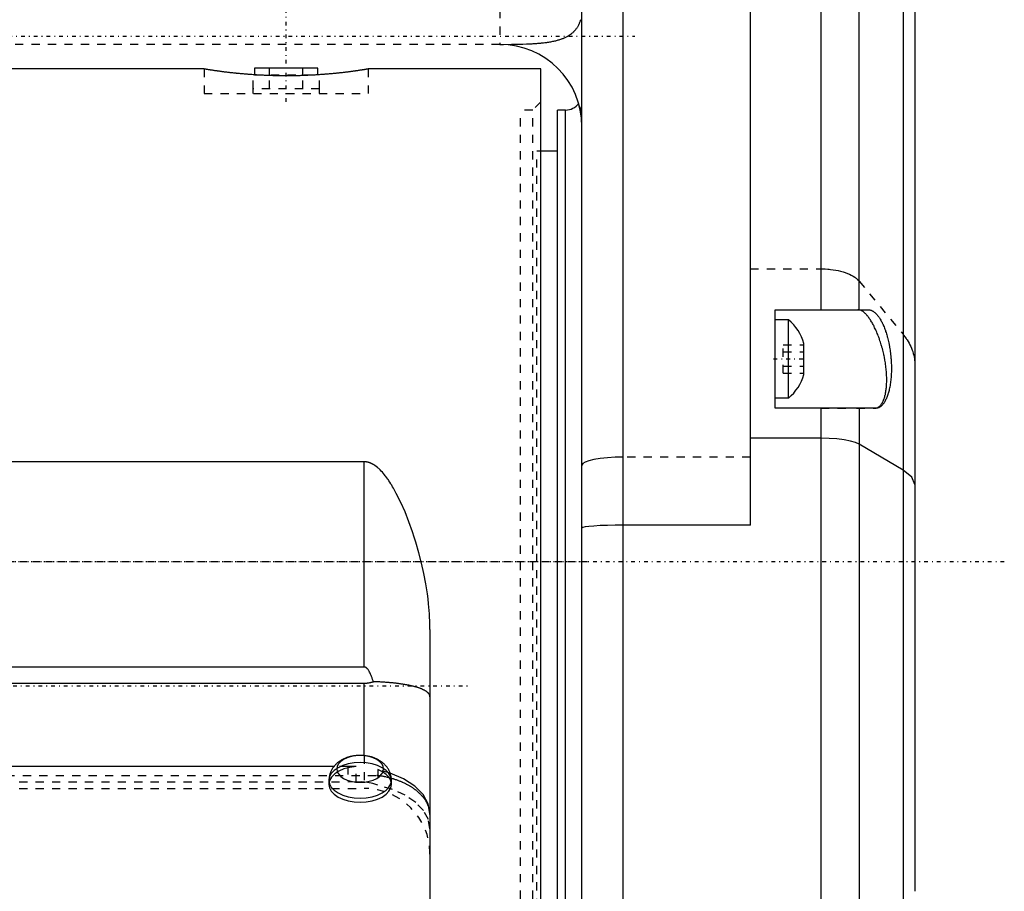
# Model space of a CAD drawing. Extents: x -128 to 128, y -5 to 906.
# Tile 9 of 22: x 0 to 120, y 290 to 396. Entities that reach past the tile are written whole.
import ezdxf

# ---------------------------------------------------------------- set-up
doc = ezdxf.new("R2010")
doc.units = 0
doc.linetypes.add('CENTER', pattern=[1.5, 0.45, -0.5, 0.05, -0.5])
doc.linetypes.add('DASHED', pattern=[2, 1, -1])
for name, color, linetype in [('AM_0', 7, 'CONTINUOUS'), ('AM_3', 7, 'DASHED'), ('AM_7', 7, 'CENTER')]:
    doc.layers.add(name, color=color, linetype=linetype)

msp = doc.modelspace()

# ---------------------------------------------------------------- linework, layer by layer
at = {"layer": 'AM_0', "color": 7, "linetype": 'CONTINUOUS'}
for p, q in [((107.57, 770.02), (107.57, 282.48)), ((109, 762.6), (109, 289.9)), ((73.5, 266), (73.5, 460.94)), ((89, 334.46), (89, 460.94)), ((97.6, 360.7), (97.6, 459)), ((102.24, 360.7), (102.24, 459)), ((68.5, 271), (68.5, 402.76)), ((22.5, 390), (-27.4, 390)), ((36.34, 390.1), (28.66, 390.1)), ((28.66, 390.1), (28.66, 389.3)), ((30.48, 389.2), (30.48, 390.1)), ((34.52, 389.2), (34.52, 390.1)), ((36.34, 389.3), (36.34, 390.1)), ((63.5, 390), (42.5, 390)), ((63.5, 270), (63.5, 390)), ((28.66, 389.3), (28.46, 389.3)), ((36.54, 389.3), (36.34, 389.3)), ((66.5, 385), (65.5, 385)), ((65.5, 275), (65.5, 385)), ((66.5, 275), (66.5, 385)), ((65.5, 380), (63.5, 380)), ((92, 360.7), (103.32, 360.7)), ((92, 348.7), (92, 360.7)), ((93.65, 359.45), (92, 359.45)), ((93.65, 349.95), (93.65, 359.45)), ((95.5, 352.82), (95.5, 356.58)), ((92, 349.95), (93.65, 349.95)), ((104.24, 348.7), (92, 348.7)), ((97.6, 266.5), (97.6, 348.7)), ((102.24, 348.7), (102.24, 269.67)), ((97.6, 345.05), (89, 345.05)), ((107.57, 341.17), (102.24, 344.31)), ((42, 342.17), (-42, 342.17)), ((42, 317.2), (42, 342.17)), ((89, 334.46), (73.5, 334.46)), ((50, 321.78), (50, 230.33)), ((42, 317.2), (-42, 317.2)), ((-42, 315.24), (42, 315.24)), ((42, 306.41), (42, 315.24)), ((38.32, 305.11), (-38.32, 305.11)), ((37.7, 303.41), (37.7, 302.92)), ((45.3, 302.92), (45.3, 303.41))]:
    msp.add_line(p, q, dxfattribs=at)
for points in [[(102.24, 344.31), (101.79, 344.52), (101.16, 344.7), (100.4, 344.85), (99.53, 344.96), (98.59, 345.03), (97.6, 345.05)], [(109, 339.43), (108.64, 340.32), (107.57, 341.17)], [(73.5, 334.46), (72.52, 334.46), (71.59, 334.44), (70.72, 334.41), (69.96, 334.36), (69.34, 334.31), (68.88, 334.25), (68.6, 334.18), (68.5, 334.12)], [(37.7, 303.41), (37.77, 302.98), (37.99, 302.58), (38.34, 302.2), (38.81, 301.87), (39.39, 301.6), (40.05, 301.4), (40.76, 301.27), (41.5, 301.23), (42.24, 301.27), (42.95, 301.4), (43.61, 301.6), (44.19, 301.87), (44.66, 302.2), (45.01, 302.58), (45.23, 302.98), (45.3, 303.41)], [(50, 299.38), (49.79, 300.55), (49.16, 301.67), (48.15, 302.7), (46.79, 303.59), (45.14, 304.3)], [(37.7, 302.92), (37.77, 302.5), (37.99, 302.09), (38.34, 301.71), (38.81, 301.38), (39.39, 301.11), (40.05, 300.91), (40.76, 300.79), (41.5, 300.74), (42.24, 300.79), (42.95, 300.91), (43.61, 301.11), (44.19, 301.38), (44.66, 301.71), (45.01, 302.09), (45.23, 302.5), (45.3, 302.92)]]:
    msp.add_lwpolyline(points, dxfattribs=at)
msp.add_lwpolyline([(38.65, 304.8), (38.7, 304.48), (38.86, 304.18), (39.13, 303.89), (39.48, 303.64), (39.91, 303.44), (40.41, 303.29), (40.94, 303.2), (41.5, 303.17), (42.06, 303.2), (42.59, 303.29), (43.09, 303.44), (43.52, 303.64), (43.87, 303.89), (44.14, 304.18), (44.3, 304.48), (44.35, 304.8), (44.3, 305.12), (44.14, 305.43), (43.87, 305.71), (43.52, 305.96), (43.09, 306.16), (42.59, 306.31), (42.06, 306.41), (41.5, 306.44), (40.94, 306.41), (40.41, 306.31), (39.91, 306.16), (39.48, 305.96), (39.13, 305.71), (38.86, 305.43), (38.7, 305.12)], close=True, dxfattribs=at)
for points in [[(58.5, 393, 0), (58.96, 393, 0), (59.92, 393.01, 0), (60.85, 393.02, 0), (61.31, 393.03, 0), (61.76, 393.05, 0), (62.28, 393.07, 0), (62.42, 393.08, 0), (62.57, 393.09, 0), (62.64, 393.09, 0), (62.71, 393.1, 0), (62.86, 393.11, 0), (63, 393.12, 0), (63.14, 393.13, 0), (63.28, 393.14, 0), (63.42, 393.15, 0), (63.49, 393.16, 0), (63.56, 393.17, 0), (63.69, 393.18, 0), (63.83, 393.19, 0), (63.96, 393.21, 0), (64.09, 393.23, 0), (64.22, 393.24, 0), (64.29, 393.25, 0), (64.35, 393.26, 0), (64.48, 393.28, 0), (64.6, 393.3, 0), (64.72, 393.32, 0), (64.84, 393.35, 0), (64.96, 393.37, 0), (65.02, 393.38, 0), (65.08, 393.39, 0), (65.19, 393.42, 0), (65.3, 393.44, 0), (65.41, 393.47, 0), (65.51, 393.5, 0), (65.62, 393.53, 0), (65.67, 393.54, 0), (65.72, 393.56, 0), (65.82, 393.59, 0), (65.92, 393.62, 0), (65.96, 393.64, 0), (66.01, 393.66, 0), (66.11, 393.69, 0), (66.2, 393.73, 0), (66.24, 393.74, 0), (66.29, 393.76, 0), (66.37, 393.8, 0), (66.46, 393.84, 0), (66.54, 393.88, 0), (66.63, 393.92, 0), (66.71, 393.96, 0), (66.74, 393.98, 0), (66.78, 394.01, 0), (66.86, 394.05, 0), (66.94, 394.1, 0), (67.01, 394.14, 0), (67.08, 394.19, 0), (67.15, 394.24, 0), (67.18, 394.27, 0), (67.22, 394.29, 0), (67.28, 394.35, 0), (67.35, 394.4, 0), (67.41, 394.45, 0), (67.47, 394.51, 0), (67.53, 394.57, 0), (67.56, 394.6, 0), (67.59, 394.63, 0), (67.64, 394.69, 0), (67.7, 394.75, 0), (67.75, 394.81, 0), (67.8, 394.88, 0), (67.85, 394.95, 0), (67.87, 394.98, 0), (67.9, 395.01, 0), (67.94, 395.08, 0), (67.98, 395.15, 0), (68.03, 395.23, 0), (68.07, 395.3, 0), (68.1, 395.37, 0), (68.12, 395.41, 0), (68.14, 395.45, 0), (68.18, 395.53, 0), (68.21, 395.61, 0), (68.22, 395.65, 0), (68.24, 395.69, 0), (68.27, 395.77, 0), (68.3, 395.85, 0), (68.31, 395.89, 0), (68.32, 395.94, 0), (68.35, 396.02, 0)], [(32.5, 389.16, 0), (32.43, 389.16, 0), (32.29, 389.16, 0), (32.15, 389.16, 0), (32.08, 389.16, 0), (32.01, 389.16, 0), (31.86, 389.16, 0), (31.72, 389.17, 0), (31.58, 389.17, 0), (31.44, 389.17, 0), (31.29, 389.17, 0), (31.22, 389.17, 0), (31.15, 389.18, 0), (31.01, 389.18, 0), (30.86, 389.18, 0), (30.72, 389.19, 0), (30.57, 389.19, 0), (30.43, 389.2, 0), (30.36, 389.2, 0), (30.29, 389.2, 0), (30.14, 389.21, 0), (30, 389.21, 0), (29.93, 389.22, 0), (29.86, 389.22, 0), (29.72, 389.23, 0), (29.58, 389.23, 0), (29.5, 389.24, 0), (29.43, 389.24, 0), (29.29, 389.25, 0), (29.15, 389.26, 0), (29.01, 389.26, 0), (28.88, 389.27, 0), (28.74, 389.28, 0), (28.67, 389.28, 0), (28.6, 389.29, 0), (28.47, 389.3, 0), (28.33, 389.31, 0), (28.2, 389.32, 0), (28.06, 389.33, 0), (27.93, 389.34, 0), (27.87, 389.34, 0), (27.8, 389.35, 0), (27.67, 389.36, 0), (27.54, 389.37, 0), (27.41, 389.38, 0), (27.29, 389.39, 0), (27.16, 389.4, 0), (27.1, 389.41, 0), (27.04, 389.41, 0), (26.92, 389.42, 0), (26.8, 389.43, 0), (26.68, 389.45, 0), (26.56, 389.46, 0), (26.45, 389.47, 0), (26.39, 389.48, 0), (26.33, 389.48, 0), (26.22, 389.49, 0), (26.11, 389.51, 0), (26, 389.52, 0), (25.89, 389.53, 0), (25.79, 389.54, 0), (25.73, 389.55, 0), (25.68, 389.55, 0), (25.58, 389.56, 0), (25.48, 389.58, 0), (25.43, 389.58, 0), (25.38, 389.59, 0), (25.28, 389.6, 0), (25.19, 389.61, 0), (25.14, 389.62, 0), (25.09, 389.62, 0), (25, 389.63, 0), (24.9, 389.65, 0), (24.81, 389.66, 0), (24.72, 389.67, 0), (24.63, 389.68, 0), (24.59, 389.69, 0), (24.54, 389.69, 0), (24.45, 389.71, 0), (24.37, 389.72, 0), (24.28, 389.73, 0), (24.2, 389.74, 0), (24.12, 389.75, 0), (24.08, 389.76, 0), (24.04, 389.76, 0), (23.97, 389.77, 0), (23.89, 389.78, 0), (23.82, 389.79, 0), (23.74, 389.81, 0), (23.67, 389.82, 0), (23.64, 389.82, 0), (23.6, 389.83, 0), (23.54, 389.84, 0), (23.47, 389.85, 0), (23.41, 389.85, 0), (23.35, 389.86, 0), (23.29, 389.87, 0), (23.26, 389.88, 0), (23.23, 389.88, 0), (23.18, 389.89, 0), (23.13, 389.9, 0), (23.08, 389.91, 0), (23.03, 389.91, 0), (22.98, 389.92, 0), (22.96, 389.93, 0), (22.94, 389.93, 0), (22.9, 389.94, 0), (22.86, 389.94, 0), (22.84, 389.94, 0), (22.82, 389.95, 0), (22.78, 389.95, 0), (22.75, 389.96, 0), (22.73, 389.96, 0), (22.72, 389.96, 0), (22.69, 389.97, 0), (22.66, 389.97, 0), (22.64, 389.98, 0), (22.61, 389.98, 0), (22.59, 389.98, 0), (22.58, 389.99, 0), (22.57, 389.99, 0), (22.56, 389.99, 0), (22.54, 389.99, 0), (22.53, 389.99, 0), (22.52, 390, 0), (22.51, 390, 0), (22.51, 390, 0), (22.51, 390, 0), (22.5, 390, 0), (22.5, 390, 0), (22.5, 390, 0)], [(42.5, 390, 0), (42.5, 390, 0), (42.5, 390, 0), (42.49, 390, 0), (42.49, 390, 0), (42.49, 390, 0), (42.48, 390, 0), (42.47, 389.99, 0), (42.46, 389.99, 0), (42.44, 389.99, 0), (42.43, 389.99, 0), (42.42, 389.99, 0), (42.41, 389.98, 0), (42.39, 389.98, 0), (42.36, 389.98, 0), (42.34, 389.97, 0), (42.31, 389.97, 0), (42.28, 389.96, 0), (42.27, 389.96, 0), (42.25, 389.96, 0), (42.22, 389.95, 0), (42.18, 389.95, 0), (42.16, 389.94, 0), (42.14, 389.94, 0), (42.1, 389.94, 0), (42.06, 389.93, 0), (42.04, 389.93, 0), (42.02, 389.92, 0), (41.97, 389.91, 0), (41.92, 389.91, 0), (41.87, 389.9, 0), (41.82, 389.89, 0), (41.77, 389.88, 0), (41.74, 389.88, 0), (41.71, 389.87, 0), (41.65, 389.86, 0), (41.59, 389.85, 0), (41.53, 389.85, 0), (41.46, 389.84, 0), (41.4, 389.83, 0), (41.36, 389.82, 0), (41.33, 389.82, 0), (41.26, 389.81, 0), (41.18, 389.79, 0), (41.11, 389.78, 0), (41.03, 389.77, 0), (40.96, 389.76, 0), (40.92, 389.76, 0), (40.88, 389.75, 0), (40.8, 389.74, 0), (40.72, 389.73, 0), (40.63, 389.72, 0), (40.55, 389.71, 0), (40.46, 389.69, 0), (40.41, 389.69, 0), (40.37, 389.68, 0), (40.28, 389.67, 0), (40.19, 389.66, 0), (40.1, 389.65, 0), (40, 389.63, 0), (39.91, 389.62, 0), (39.86, 389.62, 0), (39.81, 389.61, 0), (39.72, 389.6, 0), (39.62, 389.59, 0), (39.57, 389.58, 0), (39.52, 389.58, 0), (39.42, 389.56, 0), (39.32, 389.55, 0), (39.27, 389.55, 0), (39.21, 389.54, 0), (39.11, 389.53, 0), (39, 389.52, 0), (38.89, 389.51, 0), (38.78, 389.49, 0), (38.67, 389.48, 0), (38.61, 389.48, 0), (38.55, 389.47, 0), (38.44, 389.46, 0), (38.32, 389.45, 0), (38.2, 389.43, 0), (38.08, 389.42, 0), (37.96, 389.41, 0), (37.9, 389.41, 0), (37.84, 389.4, 0), (37.71, 389.39, 0), (37.59, 389.38, 0), (37.46, 389.37, 0), (37.33, 389.36, 0), (37.2, 389.35, 0), (37.13, 389.34, 0), (37.07, 389.34, 0), (36.94, 389.33, 0), (36.8, 389.32, 0), (36.67, 389.31, 0), (36.53, 389.3, 0), (36.4, 389.29, 0), (36.33, 389.28, 0), (36.26, 389.28, 0), (36.12, 389.27, 0), (35.99, 389.26, 0), (35.85, 389.26, 0), (35.71, 389.25, 0), (35.57, 389.24, 0), (35.5, 389.24, 0), (35.42, 389.23, 0), (35.28, 389.23, 0), (35.14, 389.22, 0), (35.07, 389.22, 0), (35, 389.21, 0), (34.86, 389.21, 0), (34.71, 389.2, 0), (34.64, 389.2, 0), (34.57, 389.2, 0), (34.43, 389.19, 0), (34.28, 389.19, 0), (34.14, 389.18, 0), (33.99, 389.18, 0), (33.85, 389.18, 0), (33.78, 389.17, 0), (33.71, 389.17, 0), (33.56, 389.17, 0), (33.42, 389.17, 0), (33.28, 389.17, 0), (33.14, 389.16, 0), (32.99, 389.16, 0), (32.92, 389.16, 0), (32.85, 389.16, 0), (32.71, 389.16, 0), (32.57, 389.16, 0), (32.5, 389.16, 0)], [(103.32, 360.7, 0), (103.36, 360.7, 0), (103.42, 360.69, 0), (103.49, 360.69, 0), (103.52, 360.68, 0), (103.55, 360.67, 0), (103.62, 360.65, 0), (103.69, 360.63, 0), (103.75, 360.6, 0), (103.82, 360.57, 0), (103.88, 360.54, 0), (103.91, 360.52, 0), (103.95, 360.5, 0), (104.01, 360.45, 0), (104.08, 360.4, 0), (104.15, 360.34, 0), (104.21, 360.29, 0), (104.28, 360.22, 0), (104.31, 360.19, 0), (104.35, 360.15, 0), (104.41, 360.08, 0), (104.48, 360, 0), (104.51, 359.96, 0), (104.54, 359.91, 0), (104.61, 359.83, 0), (104.67, 359.73, 0), (104.71, 359.69, 0), (104.74, 359.64, 0), (104.8, 359.54, 0), (104.86, 359.43, 0), (104.92, 359.32, 0), (104.98, 359.21, 0), (105.04, 359.09, 0), (105.07, 359.03, 0), (105.1, 358.97, 0), (105.15, 358.85, 0), (105.21, 358.72, 0), (105.26, 358.6, 0), (105.32, 358.46, 0), (105.37, 358.33, 0), (105.39, 358.26, 0), (105.42, 358.2, 0), (105.46, 358.06, 0), (105.51, 357.92, 0), (105.55, 357.77, 0), (105.6, 357.62, 0), (105.64, 357.47, 0), (105.66, 357.39, 0), (105.68, 357.31, 0), (105.73, 357.15, 0), (105.76, 356.99, 0), (105.8, 356.82, 0), (105.84, 356.65, 0), (105.87, 356.48, 0), (105.89, 356.39, 0), (105.91, 356.31, 0), (105.94, 356.13, 0), (105.97, 355.95, 0), (105.99, 355.78, 0), (106.02, 355.6, 0), (106.04, 355.42, 0), (106.05, 355.33, 0), (106.06, 355.23, 0), (106.08, 355.05, 0), (106.1, 354.87, 0), (106.1, 354.78, 0), (106.11, 354.69, 0), (106.12, 354.51, 0), (106.13, 354.33, 0), (106.14, 354.24, 0), (106.14, 354.15, 0), (106.15, 353.98, 0), (106.15, 353.8, 0), (106.15, 353.63, 0), (106.15, 353.46, 0), (106.15, 353.29, 0), (106.15, 353.2, 0), (106.15, 353.11, 0), (106.14, 352.94, 0), (106.13, 352.77, 0), (106.12, 352.6, 0), (106.11, 352.44, 0), (106.1, 352.27, 0), (106.09, 352.19, 0), (106.08, 352.1, 0), (106.06, 351.94, 0), (106.04, 351.78, 0), (106.02, 351.62, 0), (105.99, 351.47, 0), (105.96, 351.32, 0), (105.95, 351.24, 0), (105.94, 351.17, 0), (105.9, 351.02, 0), (105.87, 350.88, 0), (105.84, 350.75, 0), (105.8, 350.61, 0), (105.76, 350.48, 0), (105.74, 350.42, 0), (105.72, 350.36, 0), (105.68, 350.24, 0), (105.64, 350.12, 0), (105.6, 350.01, 0), (105.55, 349.91, 0), (105.51, 349.81, 0), (105.48, 349.76, 0), (105.46, 349.71, 0), (105.41, 349.62, 0), (105.36, 349.53, 0), (105.34, 349.49, 0), (105.31, 349.45, 0), (105.26, 349.37, 0), (105.21, 349.29, 0), (105.18, 349.25, 0), (105.15, 349.22, 0), (105.1, 349.15, 0), (105.04, 349.09, 0), (104.98, 349.03, 0), (104.92, 348.97, 0), (104.86, 348.92, 0), (104.83, 348.9, 0), (104.8, 348.88, 0), (104.73, 348.84, 0), (104.67, 348.8, 0), (104.61, 348.77, 0), (104.54, 348.75, 0), (104.48, 348.73, 0), (104.44, 348.72, 0), (104.41, 348.72, 0), (104.34, 348.71, 0), (104.28, 348.7, 0), (104.24, 348.7, 0)], [(50, 321.78, 0), (49.99, 322.41, 0), (49.94, 323.66, 0), (49.83, 324.9, 0), (49.76, 325.51, 0), (49.68, 326.11, 0), (49.49, 327.33, 0), (49.25, 328.58, 0), (48.97, 329.85, 0), (48.65, 331.12, 0), (48.28, 332.39, 0), (48.09, 333.02, 0), (47.88, 333.64, 0), (47.44, 334.88, 0), (46.96, 336.08, 0), (46.45, 337.24, 0), (45.9, 338.34, 0), (45.56, 338.96, 0), (45.45, 339.15, 0), (45.34, 339.33, 0), (45.29, 339.42, 0), (45.23, 339.51, 0), (45.11, 339.69, 0), (44.99, 339.88, 0), (44.93, 339.97, 0), (44.87, 340.06, 0), (44.74, 340.23, 0), (44.61, 340.41, 0), (44.55, 340.49, 0), (44.48, 340.58, 0), (44.35, 340.75, 0), (44.21, 340.91, 0), (44.06, 341.06, 0), (43.92, 341.21, 0), (43.77, 341.35, 0), (43.69, 341.42, 0), (43.61, 341.49, 0), (43.46, 341.61, 0), (43.29, 341.74, 0), (43.18, 341.8, 0), (43.15, 341.82, 0), (43.12, 341.84, 0), (43.1, 341.85, 0), (43.09, 341.86, 0), (43.06, 341.88, 0), (43.03, 341.89, 0), (42.99, 341.91, 0), (42.96, 341.93, 0), (42.93, 341.94, 0), (42.91, 341.95, 0), (42.9, 341.96, 0), (42.87, 341.97, 0), (42.83, 341.99, 0), (42.8, 342, 0), (42.77, 342.02, 0), (42.73, 342.03, 0), (42.72, 342.04, 0), (42.7, 342.04, 0), (42.67, 342.06, 0), (42.63, 342.07, 0), (42.62, 342.07, 0), (42.6, 342.08, 0), (42.56, 342.09, 0), (42.53, 342.1, 0), (42.51, 342.1, 0), (42.5, 342.11, 0), (42.46, 342.12, 0), (42.43, 342.12, 0), (42.39, 342.13, 0), (42.36, 342.14, 0), (42.32, 342.15, 0), (42.31, 342.15, 0), (42.29, 342.15, 0), (42.26, 342.16, 0), (42.22, 342.16, 0), (42.19, 342.16, 0), (42.15, 342.17, 0), (42.12, 342.17, 0), (42.1, 342.17, 0), (42.08, 342.17, 0), (42.05, 342.17, 0), (42.02, 342.17, 0), (42, 342.17, 0)], [(43.11, 315.41, 0), (43.08, 315.51, 0), (43.02, 315.69, 0), (42.96, 315.87, 0), (42.93, 315.95, 0), (42.9, 316.04, 0), (42.84, 316.19, 0), (42.77, 316.33, 0), (42.71, 316.47, 0), (42.65, 316.59, 0), (42.59, 316.7, 0), (42.56, 316.75, 0), (42.53, 316.8, 0), (42.46, 316.89, 0), (42.43, 316.93, 0), (42.42, 316.95, 0), (42.41, 316.96, 0), (42.4, 316.96, 0), (42.4, 316.97, 0), (42.39, 316.98, 0), (42.38, 316.99, 0), (42.37, 317, 0), (42.36, 317.02, 0), (42.35, 317.03, 0), (42.34, 317.03, 0), (42.34, 317.04, 0), (42.33, 317.05, 0), (42.31, 317.06, 0), (42.3, 317.06, 0), (42.29, 317.07, 0), (42.28, 317.08, 0), (42.28, 317.09, 0), (42.27, 317.09, 0), (42.26, 317.1, 0), (42.25, 317.11, 0), (42.24, 317.11, 0), (42.23, 317.12, 0), (42.22, 317.13, 0), (42.22, 317.13, 0), (42.21, 317.13, 0), (42.2, 317.14, 0), (42.19, 317.15, 0), (42.19, 317.15, 0), (42.18, 317.15, 0), (42.17, 317.16, 0), (42.16, 317.16, 0), (42.15, 317.16, 0), (42.15, 317.17, 0), (42.14, 317.17, 0), (42.13, 317.17, 0), (42.12, 317.18, 0), (42.11, 317.18, 0), (42.1, 317.18, 0), (42.09, 317.19, 0), (42.09, 317.19, 0), (42.08, 317.19, 0), (42.07, 317.19, 0), (42.06, 317.19, 0), (42.05, 317.2, 0), (42.04, 317.2, 0), (42.03, 317.2, 0), (42.03, 317.2, 0), (42.02, 317.2, 0), (42.01, 317.2, 0), (42, 317.2, 0)], [(42, 315.24, 0), (42.03, 315.24, 0), (42.09, 315.24, 0), (42.15, 315.24, 0), (42.18, 315.24, 0), (42.21, 315.24, 0), (42.28, 315.25, 0), (42.34, 315.25, 0), (42.4, 315.26, 0), (42.47, 315.27, 0), (42.53, 315.28, 0), (42.56, 315.28, 0), (42.59, 315.29, 0), (42.66, 315.3, 0), (42.72, 315.31, 0), (42.78, 315.32, 0), (42.85, 315.34, 0), (42.91, 315.35, 0), (42.94, 315.36, 0), (42.97, 315.37, 0), (43.03, 315.38, 0), (43.08, 315.4, 0), (43.11, 315.41, 0)], [(50, 313.58, 0), (50, 313.59, 0), (50, 313.62, 0), (50, 313.64, 0), (49.99, 313.66, 0), (49.99, 313.67, 0), (49.99, 313.7, 0), (49.98, 313.72, 0), (49.97, 313.75, 0), (49.96, 313.78, 0), (49.95, 313.8, 0), (49.94, 313.82, 0), (49.94, 313.83, 0), (49.92, 313.85, 0), (49.91, 313.88, 0), (49.89, 313.91, 0), (49.87, 313.93, 0), (49.85, 313.96, 0), (49.84, 313.97, 0), (49.83, 313.98, 0), (49.81, 314.01, 0), (49.79, 314.03, 0), (49.78, 314.05, 0), (49.76, 314.06, 0), (49.74, 314.08, 0), (49.71, 314.11, 0), (49.69, 314.12, 0), (49.68, 314.13, 0), (49.65, 314.16, 0), (49.62, 314.18, 0), (49.59, 314.21, 0), (49.55, 314.23, 0), (49.52, 314.25, 0), (49.5, 314.27, 0), (49.48, 314.28, 0), (49.44, 314.3, 0), (49.4, 314.32, 0), (49.36, 314.35, 0), (49.32, 314.37, 0), (49.28, 314.39, 0), (49.25, 314.4, 0), (49.23, 314.42, 0), (49.18, 314.44, 0), (49.14, 314.46, 0), (49.09, 314.48, 0), (49.04, 314.5, 0), (48.99, 314.53, 0), (48.96, 314.54, 0), (48.94, 314.55, 0), (48.88, 314.57, 0), (48.83, 314.59, 0), (48.77, 314.61, 0), (48.72, 314.63, 0), (48.66, 314.65, 0), (48.63, 314.66, 0), (48.6, 314.67, 0), (48.54, 314.69, 0), (48.48, 314.71, 0), (48.42, 314.73, 0), (48.35, 314.75, 0), (48.29, 314.77, 0), (48.26, 314.78, 0), (48.22, 314.79, 0), (48.16, 314.8, 0), (48.09, 314.82, 0), (48.05, 314.83, 0), (48.02, 314.84, 0), (47.95, 314.86, 0), (47.88, 314.88, 0), (47.84, 314.88, 0), (47.8, 314.89, 0), (47.73, 314.91, 0), (47.66, 314.93, 0), (47.58, 314.94, 0), (47.5, 314.96, 0), (47.43, 314.98, 0), (47.39, 314.98, 0), (47.35, 314.99, 0), (47.27, 315.01, 0), (47.19, 315.02, 0), (47.11, 315.04, 0), (47.02, 315.05, 0), (46.94, 315.07, 0), (46.9, 315.07, 0), (46.86, 315.08, 0), (46.77, 315.09, 0), (46.69, 315.11, 0), (46.6, 315.12, 0), (46.51, 315.13, 0), (46.43, 315.15, 0), (46.38, 315.15, 0), (46.34, 315.16, 0), (46.25, 315.17, 0), (46.16, 315.18, 0), (46.07, 315.19, 0), (45.97, 315.21, 0), (45.88, 315.22, 0), (45.83, 315.22, 0), (45.79, 315.23, 0), (45.69, 315.24, 0), (45.6, 315.25, 0), (45.5, 315.26, 0), (45.41, 315.27, 0), (45.31, 315.28, 0), (45.26, 315.28, 0), (45.21, 315.29, 0), (45.11, 315.29, 0), (45.02, 315.3, 0), (44.97, 315.31, 0), (44.92, 315.31, 0), (44.82, 315.32, 0), (44.72, 315.33, 0), (44.67, 315.33, 0), (44.62, 315.33, 0), (44.51, 315.34, 0), (44.41, 315.35, 0), (44.31, 315.35, 0), (44.21, 315.36, 0), (44.1, 315.37, 0), (44.05, 315.37, 0), (44, 315.37, 0), (43.9, 315.38, 0), (43.79, 315.38, 0), (43.69, 315.39, 0), (43.59, 315.39, 0), (43.48, 315.4, 0), (43.43, 315.4, 0), (43.38, 315.4, 0), (43.27, 315.4, 0), (43.16, 315.41, 0), (43.11, 315.41, 0)], [(45.3, 303.41, 0), (45.3, 303.46, 0), (45.3, 303.56, 0), (45.29, 303.65, 0), (45.28, 303.7, 0), (45.28, 303.75, 0), (45.26, 303.85, 0), (45.24, 303.94, 0), (45.22, 304.04, 0), (45.2, 304.13, 0), (45.17, 304.23, 0), (45.15, 304.27, 0), (45.14, 304.32, 0), (45.1, 304.41, 0), (45.06, 304.5, 0), (45.02, 304.58, 0), (44.98, 304.67, 0), (44.93, 304.76, 0), (44.9, 304.8, 0), (44.88, 304.84, 0), (44.82, 304.92, 0), (44.77, 305, 0), (44.74, 305.04, 0), (44.71, 305.08, 0), (44.65, 305.15, 0), (44.58, 305.23, 0), (44.55, 305.26, 0), (44.52, 305.3, 0), (44.45, 305.37, 0), (44.38, 305.43, 0), (44.3, 305.5, 0), (44.23, 305.56, 0), (44.15, 305.62, 0), (44.11, 305.65, 0), (44.07, 305.68, 0), (43.99, 305.73, 0), (43.91, 305.79, 0), (43.83, 305.84, 0), (43.74, 305.89, 0), (43.65, 305.94, 0), (43.61, 305.96, 0), (43.57, 305.98, 0), (43.47, 306.03, 0), (43.38, 306.07, 0), (43.29, 306.11, 0), (43.19, 306.15, 0), (43.09, 306.18, 0), (43.04, 306.2, 0), (42.99, 306.21, 0), (42.89, 306.25, 0), (42.79, 306.28, 0), (42.68, 306.3, 0), (42.57, 306.33, 0), (42.47, 306.35, 0), (42.41, 306.36, 0), (42.36, 306.37, 0), (42.25, 306.39, 0), (42.14, 306.4, 0), (42.03, 306.41, 0), (41.92, 306.42, 0), (41.81, 306.43, 0), (41.75, 306.44, 0), (41.7, 306.44, 0), (41.59, 306.44, 0), (41.48, 306.44, 0), (41.42, 306.44, 0), (41.37, 306.44, 0), (41.26, 306.44, 0), (41.14, 306.43, 0), (41.09, 306.43, 0), (41.03, 306.42, 0), (40.92, 306.41, 0), (40.81, 306.4, 0), (40.7, 306.38, 0), (40.6, 306.36, 0), (40.49, 306.34, 0), (40.44, 306.33, 0), (40.39, 306.32, 0), (40.29, 306.29, 0), (40.18, 306.27, 0), (40.09, 306.24, 0), (39.99, 306.21, 0), (39.89, 306.18, 0), (39.85, 306.16, 0), (39.8, 306.14, 0), (39.71, 306.1, 0), (39.62, 306.07, 0), (39.53, 306.03, 0), (39.44, 305.98, 0), (39.35, 305.94, 0), (39.31, 305.92, 0), (39.27, 305.9, 0), (39.19, 305.85, 0), (39.1, 305.8, 0), (39.02, 305.75, 0), (38.95, 305.69, 0), (38.87, 305.64, 0), (38.83, 305.61, 0), (38.79, 305.58, 0), (38.72, 305.52, 0), (38.65, 305.46, 0), (38.58, 305.39, 0), (38.51, 305.32, 0), (38.45, 305.26, 0), (38.41, 305.22, 0), (38.38, 305.19, 0), (38.32, 305.11, 0), (38.26, 305.04, 0), (38.24, 305, 0), (38.21, 304.96, 0), (38.15, 304.89, 0), (38.1, 304.81, 0), (38.08, 304.77, 0), (38.05, 304.72, 0), (38.01, 304.64, 0), (37.96, 304.56, 0), (37.93, 304.47, 0), (37.89, 304.38, 0), (37.85, 304.29, 0), (37.84, 304.25, 0), (37.82, 304.2, 0), (37.8, 304.11, 0), (37.77, 304.02, 0), (37.75, 303.93, 0), (37.74, 303.84, 0), (37.72, 303.74, 0), (37.72, 303.7, 0), (37.71, 303.65, 0), (37.7, 303.55, 0), (37.7, 303.46, 0), (37.7, 303.41, 0)]]:
    msp.add_polyline3d(points, dxfattribs=at)
for centre, radius, start, end in [((58.5, 383), 10, 0, 90), ((66.5, 387), 2, 270, 323.1301), ((89.96, 355.04), 5.75, 15.5661, 50.1405), ((89.96, 354.36), 5.75, 309.8595, 344.4339)]:
    msp.add_arc(centre, radius, start, end, dxfattribs=at)
at = {"layer": 'AM_3', "color": 6, "linetype": 'DASHED'}
for p, q in [((58.5, 399.17), (58.5, 393)), ((58.5, 393), (-50, 393)), ((22.5, 390), (22.5, 387)), ((42.5, 387), (42.5, 390)), ((28.46, 387.6), (28.46, 389.3)), ((28.66, 389.3), (36.34, 389.3)), ((30.48, 387.6), (30.48, 389.2)), ((34.52, 387.6), (34.52, 389.2)), ((36.54, 387.6), (36.54, 389.3)), ((28.45, 387.6), (28.45, 387)), ((36.55, 387.6), (28.45, 387.6)), ((36.55, 387), (36.55, 387.6)), ((22.5, 387), (42.5, 387)), ((63.5, 386), (62.5, 385)), ((62.5, 385), (61, 385)), ((61, 275), (61, 385)), ((62.5, 275), (62.5, 385)), ((68.17, 385.55), (68.1, 385.8)), ((63.5, 380), (63, 380)), ((63, 280), (63, 380)), ((89, 365.67), (97.6, 365.67)), ((102.24, 364.17), (107.57, 357.7)), ((97.6, 360.7), (102.07, 360.7)), ((93, 356.43), (95.5, 356.43)), ((93, 352.97), (93, 356.43)), ((93, 355.57), (95.5, 355.57)), ((93, 353.83), (95.5, 353.83)), ((93, 352.97), (95.5, 352.97)), ((97.6, 348.7), (101.5, 348.7)), ((101.93, 348.7), (104.1, 348.7)), ((89, 342.76), (73.5, 342.76)), ((42, 306.41), (42, 302.42)), ((40, 305.11), (38.32, 305.11)), ((41, 305.08), (40, 305.11)), ((40, 305.11), (40, 303.23)), ((41, 303.2), (41, 305.08)), ((45.14, 304.3), (43.67, 304.71)), ((43.67, 304.71), (43.67, 302.83)), ((-43.55, 304), (43.55, 304)), ((-40, 303.23), (40, 303.23)), ((41, 303.2), (40, 303.23)), ((-42, 302.42), (42, 302.42))]:
    msp.add_line(p, q, dxfattribs=at)
for points in [[(73.5, 342.76), (72.52, 342.74), (71.59, 342.68), (70.72, 342.59), (69.96, 342.47), (69.34, 342.32), (68.88, 342.14), (68.6, 341.96), (68.5, 341.76)], [(45.3, 303.41), (45.23, 303.83), (45.01, 304.24), (44.66, 304.62), (44.19, 304.95), (43.61, 305.22), (42.95, 305.42), (42.24, 305.55), (41.5, 305.59), (40.76, 305.55), (40.05, 305.42), (39.39, 305.22), (38.81, 304.95), (38.34, 304.62), (37.99, 304.24), (37.77, 303.83), (37.7, 303.41)], [(41, 305.08), (40.24, 304.98), (39.53, 304.79), (38.91, 304.52), (38.4, 304.18), (38.02, 303.79), (37.78, 303.37), (37.7, 302.92)], [(45.3, 302.92), (45.23, 303.34), (45.02, 303.74), (44.68, 304.11), (44.23, 304.44), (43.67, 304.71)], [(43.67, 302.83), (43.06, 303.03), (42.4, 303.16), (41.7, 303.22), (41, 303.2)], [(50, 297.49), (49.8, 298.63), (49.22, 299.72), (48.27, 300.72), (46.99, 301.59), (45.44, 302.31), (43.67, 302.83)]]:
    msp.add_lwpolyline(points, dxfattribs=at)
for points in [[(68.5, 384.68, 0), (68.48, 384.83, 0), (68.36, 385.12, 0), (68.22, 385.41, 0), (68.17, 385.55, 0)], [(97.6, 365.67, 0), (97.77, 365.67, 0), (98.1, 365.66, 0), (98.42, 365.64, 0), (98.59, 365.62, 0), (98.75, 365.61, 0), (99.07, 365.57, 0), (99.38, 365.52, 0), (99.69, 365.45, 0), (99.98, 365.38, 0), (100.27, 365.3, 0), (100.41, 365.26, 0), (100.54, 365.22, 0), (100.8, 365.12, 0), (101.05, 365.02, 0), (101.28, 364.9, 0), (101.5, 364.78, 0), (101.69, 364.66, 0), (101.79, 364.59, 0), (101.87, 364.53, 0), (102.04, 364.39, 0), (102.18, 364.25, 0), (102.24, 364.17, 0)], [(102.24, 360.68, 0), (102.22, 360.69, 0), (102.16, 360.7, 0), (102.1, 360.7, 0), (102.07, 360.7, 0)], [(104.1, 348.7, 0), (104.13, 348.7, 0), (104.2, 348.71, 0), (104.26, 348.72, 0), (104.29, 348.72, 0), (104.32, 348.73, 0), (104.38, 348.75, 0), (104.44, 348.77, 0), (104.5, 348.8, 0), (104.56, 348.84, 0), (104.62, 348.87, 0), (104.65, 348.89, 0), (104.67, 348.92, 0), (104.73, 348.96, 0), (104.78, 349.01, 0), (104.83, 349.07, 0), (104.88, 349.13, 0), (104.93, 349.19, 0), (104.95, 349.23, 0), (104.98, 349.26, 0), (105.02, 349.33, 0), (105.07, 349.41, 0), (105.09, 349.45, 0), (105.11, 349.49, 0), (105.15, 349.58, 0), (105.19, 349.67, 0), (105.21, 349.72, 0), (105.23, 349.77, 0), (105.27, 349.87, 0), (105.31, 349.98, 0), (105.34, 350.09, 0), (105.37, 350.21, 0), (105.4, 350.33, 0), (105.42, 350.39, 0), (105.43, 350.45, 0), (105.46, 350.58, 0), (105.48, 350.71, 0), (105.5, 350.85, 0), (105.52, 350.99, 0), (105.54, 351.13, 0), (105.55, 351.2, 0), (105.55, 351.27, 0), (105.57, 351.42, 0), (105.58, 351.57, 0), (105.58, 351.72, 0), (105.59, 351.87, 0), (105.59, 352.02, 0), (105.59, 352.1, 0), (105.59, 352.18, 0), (105.59, 352.33, 0), (105.59, 352.49, 0), (105.58, 352.66, 0), (105.57, 352.82, 0), (105.56, 352.99, 0), (105.56, 353.08, 0), (105.55, 353.16, 0), (105.54, 353.33, 0), (105.52, 353.51, 0), (105.5, 353.68, 0), (105.48, 353.86, 0), (105.45, 354.04, 0), (105.44, 354.13, 0), (105.43, 354.22, 0), (105.4, 354.4, 0), (105.37, 354.57, 0), (105.35, 354.66, 0), (105.33, 354.75, 0), (105.3, 354.93, 0), (105.26, 355.1, 0), (105.25, 355.19, 0), (105.23, 355.28, 0), (105.19, 355.45, 0), (105.15, 355.62, 0), (105.1, 355.79, 0), (105.06, 355.96, 0), (105.01, 356.12, 0), (104.99, 356.2, 0), (104.97, 356.28, 0), (104.92, 356.44, 0), (104.87, 356.6, 0), (104.82, 356.76, 0), (104.77, 356.91, 0), (104.72, 357.07, 0), (104.69, 357.14, 0), (104.67, 357.22, 0), (104.61, 357.37, 0), (104.55, 357.52, 0), (104.49, 357.67, 0), (104.44, 357.82, 0), (104.37, 357.96, 0), (104.34, 358.04, 0), (104.31, 358.11, 0), (104.25, 358.24, 0), (104.19, 358.38, 0), (104.12, 358.51, 0), (104.06, 358.64, 0), (104, 358.77, 0), (103.96, 358.83, 0), (103.93, 358.89, 0), (103.87, 359.01, 0), (103.8, 359.13, 0), (103.73, 359.24, 0), (103.67, 359.34, 0), (103.6, 359.45, 0), (103.57, 359.5, 0), (103.54, 359.55, 0), (103.47, 359.64, 0), (103.41, 359.73, 0), (103.38, 359.77, 0), (103.35, 359.81, 0), (103.28, 359.9, 0), (103.22, 359.97, 0), (103.19, 360.01, 0), (103.16, 360.05, 0), (103.09, 360.12, 0), (103.03, 360.19, 0), (102.96, 360.25, 0), (102.9, 360.31, 0), (102.84, 360.36, 0), (102.8, 360.39, 0), (102.77, 360.42, 0), (102.71, 360.46, 0), (102.64, 360.51, 0), (102.58, 360.55, 0), (102.52, 360.58, 0), (102.46, 360.61, 0), (102.43, 360.63, 0), (102.39, 360.64, 0), (102.33, 360.66, 0), (102.27, 360.68, 0), (102.24, 360.68, 0)], [(107.57, 357.7, 0), (107.65, 357.61, 0), (107.8, 357.41, 0), (107.94, 357.21, 0), (108.01, 357.11, 0), (108.07, 357.01, 0), (108.19, 356.81, 0), (108.31, 356.61, 0), (108.41, 356.41, 0), (108.51, 356.21, 0), (108.6, 356, 0), (108.64, 355.9, 0), (108.68, 355.79, 0), (108.75, 355.59, 0), (108.81, 355.38, 0), (108.87, 355.17, 0), (108.91, 354.96, 0), (108.95, 354.75, 0), (108.96, 354.64, 0), (108.97, 354.54, 0), (108.99, 354.33, 0), (109, 354.11, 0), (109, 354.01, 0)], [(50, 299.23, 0), (50, 299.26, 0), (50, 299.32, 0), (50, 299.38, 0), (49.99, 299.41, 0), (49.99, 299.43, 0), (49.99, 299.49, 0), (49.98, 299.55, 0), (49.97, 299.61, 0), (49.97, 299.67, 0), (49.96, 299.73, 0), (49.95, 299.76, 0), (49.94, 299.79, 0), (49.93, 299.86, 0), (49.92, 299.92, 0), (49.9, 299.98, 0), (49.88, 300.04, 0), (49.87, 300.1, 0), (49.86, 300.13, 0), (49.85, 300.16, 0), (49.83, 300.22, 0), (49.8, 300.28, 0), (49.79, 300.31, 0), (49.78, 300.34, 0), (49.75, 300.4, 0), (49.73, 300.46, 0), (49.72, 300.49, 0), (49.7, 300.52, 0), (49.67, 300.58, 0), (49.64, 300.64, 0), (49.61, 300.7, 0), (49.58, 300.76, 0), (49.55, 300.81, 0), (49.53, 300.84, 0), (49.52, 300.87, 0), (49.48, 300.92, 0), (49.45, 300.98, 0), (49.41, 301.03, 0), (49.37, 301.09, 0), (49.34, 301.14, 0), (49.32, 301.17, 0), (49.3, 301.19, 0), (49.26, 301.25, 0), (49.21, 301.3, 0), (49.17, 301.35, 0), (49.13, 301.41, 0), (49.08, 301.46, 0), (49.06, 301.49, 0), (49.03, 301.52, 0), (48.98, 301.57, 0), (48.93, 301.62, 0), (48.88, 301.68, 0), (48.83, 301.73, 0), (48.77, 301.78, 0), (48.74, 301.81, 0), (48.72, 301.84, 0), (48.66, 301.89, 0), (48.6, 301.94, 0), (48.54, 301.99, 0), (48.48, 302.05, 0), (48.42, 302.1, 0), (48.39, 302.12, 0), (48.36, 302.15, 0), (48.3, 302.2, 0), (48.23, 302.25, 0), (48.2, 302.27, 0), (48.17, 302.29, 0), (48.1, 302.34, 0), (48.03, 302.39, 0), (48, 302.41, 0), (47.97, 302.44, 0), (47.9, 302.48, 0), (47.83, 302.53, 0), (47.77, 302.57, 0), (47.7, 302.61, 0), (47.63, 302.65, 0), (47.59, 302.68, 0), (47.56, 302.7, 0), (47.49, 302.74, 0), (47.42, 302.78, 0), (47.35, 302.82, 0), (47.27, 302.86, 0), (47.19, 302.9, 0), (47.16, 302.92, 0), (47.12, 302.94, 0), (47.04, 302.98, 0), (46.96, 303.02, 0), (46.88, 303.06, 0), (46.79, 303.1, 0), (46.71, 303.14, 0), (46.67, 303.16, 0), (46.62, 303.17, 0), (46.54, 303.21, 0), (46.45, 303.25, 0), (46.36, 303.28, 0), (46.27, 303.32, 0), (46.18, 303.35, 0), (46.14, 303.37, 0), (46.09, 303.39, 0), (46, 303.42, 0), (45.91, 303.45, 0), (45.82, 303.49, 0), (45.73, 303.52, 0), (45.64, 303.55, 0), (45.59, 303.56, 0), (45.54, 303.58, 0), (45.45, 303.6, 0), (45.36, 303.63, 0), (45.31, 303.64, 0), (45.27, 303.66, 0), (45.18, 303.68, 0), (45.08, 303.71, 0), (45.04, 303.72, 0), (44.99, 303.73, 0), (44.9, 303.75, 0), (44.81, 303.77, 0), (44.71, 303.8, 0), (44.62, 303.82, 0), (44.52, 303.84, 0), (44.47, 303.85, 0), (44.42, 303.86, 0), (44.32, 303.88, 0), (44.22, 303.9, 0), (44.12, 303.91, 0), (44.02, 303.93, 0), (43.91, 303.95, 0), (43.86, 303.96, 0), (43.81, 303.96, 0), (43.71, 303.98, 0), (43.6, 303.99, 0), (43.55, 304, 0)]]:
    msp.add_polyline3d(points, dxfattribs=at)
msp.add_arc((42, 294.42), 8, 0, 90, dxfattribs=at)
at = {"layer": 'AM_7', "color": 4, "linetype": 'CENTER'}
for p, q in [((32.5, 386), (32.5, 408)), ((-66.42, 394), (74.92, 394)), ((91.82, 354.7), (95.67, 354.7)), ((119.9, 330), (-119.9, 330)), ((69.17, 330), (-70, 330)), ((-55, 314.92), (55, 314.92))]:
    msp.add_line(p, q, dxfattribs=at)

doc.saveas('drawing.dxf')
